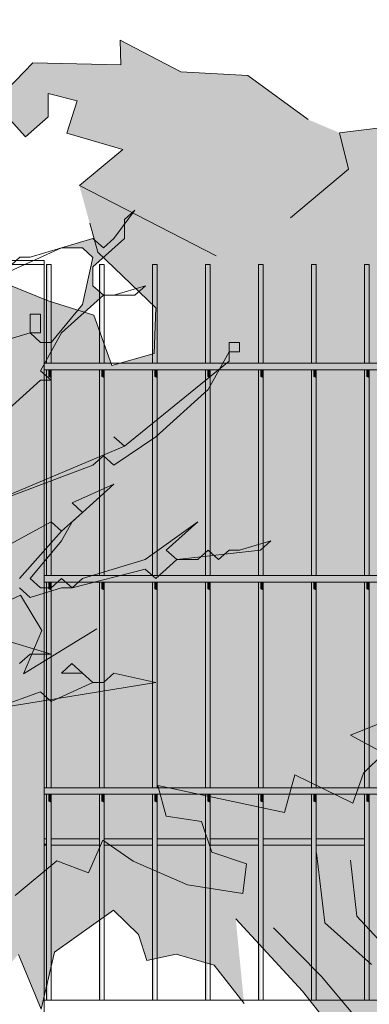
# Model space of a CAD drawing. Header units: metres. Extents: x -4 to 112, y -27 to 26.
# Tile 15 of 167: x 7.844 to 8.174, y -0.065 to 0.863. Entities that reach past the tile are written whole.
import ezdxf

# ---------------------------------------------------------------- set-up
doc = ezdxf.new("R2010")
doc.units = ezdxf.units.M
doc.header["$MEASUREMENT"] = 0
doc.layers.add('40 Absturzsicherung', color=7, linetype='Continuous')
doc.layers.add('60 Pflanzen außen', color=7, linetype='Continuous')

# ---------------------------------------------------------------- blocks, each defined once
blk = doc.blocks.new('Sträucher 27[25]_1', base_point=(7.38585, -0.14422))
at = {"layer": '60 Pflanzen außen', "linetype": 'Continuous', "lineweight": 0, "true_color": 0xffffff}
h = blk.add_hatch(color=7, dxfattribs=at)
h.paths.add_polyline_path([(8.08113, 0.37176), (8.02189, 0.36287), (7.99226, 0.35397), (7.98239, 0.36287), (8.01202, 0.38957), (7.96264, 0.35398), (7.9034, 0.33618), (7.88365, 0.33618), (7.8639, 0.32729), (7.85403, 0.33619), (7.88365, 0.37178), (7.93303, 0.42518), (7.89353, 0.40738), (7.89353, 0.38958), (7.88365, 0.38068), (7.84415, 0.33619), (7.81453, 0.31839), (7.80465, 0.32729), (7.81453, 0.33619), (7.78491, 0.3184), (7.77503, 0.3095), (7.76516, 0.3184), (7.73554, 0.3184), (7.71579, 0.3006), (7.70591, 0.3095), (7.71579, 0.3362), (7.74541, 0.354), (7.91328, 0.44298), (7.93303, 0.44297), (7.97253, 0.46967), (8.0219, 0.51416), (8.05153, 0.54976), (8.05153, 0.55866), (8.04165, 0.55866), (8.03178, 0.53196), (7.9429, 0.46077), (7.92316, 0.45188), (7.79479, 0.39849), (7.76517, 0.39849), (7.77504, 0.38959), (7.72566, 0.3451), (7.70592, 0.3451), (7.70591, 0.3273), (7.68617, 0.3273), (7.69604, 0.3184), (7.69604, 0.3095), (7.68616, 0.30061), (7.67629, 0.30951), (7.64667, 0.29171), (7.62692, 0.29171), (7.61704, 0.30061), (7.59729, 0.28281), (7.5183, 0.25612), (7.50843, 0.26502), (7.57755, 0.30952), (7.58742, 0.30951), (7.57755, 0.31841), (7.62692, 0.36291), (7.68617, 0.3807), (7.82442, 0.46968), (7.81454, 0.47858), (7.86392, 0.52308), (7.87379, 0.52308), (7.86392, 0.53198), (7.88367, 0.56757), (7.92317, 0.60317), (7.9133, 0.61207), (7.9133, 0.62987), (7.94292, 0.65656), (7.94292, 0.66991), (7.93305, 0.65656), (7.92317, 0.64767), (7.9133, 0.65657), (7.88368, 0.64767), (7.90343, 0.64767), (7.9133, 0.63877), (7.90342, 0.59427), (7.8738, 0.55867), (7.86392, 0.55868), (7.85405, 0.56758), (7.7948, 0.54978), (7.76518, 0.53199), (7.73556, 0.53199), (7.74543, 0.52309), (7.69606, 0.4875), (7.68618, 0.4964), (7.71581, 0.53199), (7.68618, 0.5053), (7.67631, 0.5142), (7.72568, 0.55869), (7.71581, 0.56759), (7.70594, 0.57649), (7.71581, 0.57649), (7.71582, 0.61209), (7.70594, 0.61209), (7.70594, 0.60319), (7.69607, 0.59429), (7.70594, 0.58539), (7.66644, 0.5231), (7.56769, 0.42521), (7.55781, 0.43411), (7.55781, 0.44301), (7.58744, 0.46971), (7.57757, 0.47861), (7.58744, 0.5231), (7.6039, 0.54782), (7.6467, 0.61209), (7.66644, 0.61209), (7.71582, 0.69218), (7.71582, 0.70108), (7.70595, 0.69218), (7.69607, 0.68329), (7.63682, 0.61209), (7.62695, 0.621), (7.63682, 0.62989), (7.63683, 0.63879), (7.62695, 0.64769), (7.6467, 0.68329), (7.69608, 0.72778), (7.64671, 0.70999), (7.74546, 0.82567), (7.72571, 0.82568), (7.68621, 0.79008), (7.66053, 0.75769), (7.65658, 0.75449), (7.65329, 0.74855), (7.63683, 0.72779), (7.63683, 0.71889), (7.63683, 0.69219), (7.61708, 0.67439), (7.60721, 0.68329), (7.60721, 0.70109), (7.61708, 0.70999), (7.60721, 0.71889), (7.61709, 0.74559), (7.61709, 0.74856), (7.60721, 0.73669), (7.59734, 0.79899), (7.59735, 0.83459), (7.58041, 0.76594), (7.58747, 0.77229), (7.59734, 0.74559), (7.59734, 0.70999), (7.58746, 0.70109), (7.57759, 0.71), (7.60721, 0.67439), (7.6072, 0.6566), (7.59733, 0.6477), (7.61707, 0.6121), (7.6072, 0.5765), (7.5677, 0.52311), (7.53807, 0.52311), (7.54795, 0.5765), (7.54795, 0.5854), (7.5282, 0.53201), (7.49858, 0.50531), (7.47883, 0.50531), (7.50845, 0.55871), (7.50846, 0.56761), (7.46895, 0.51422), (7.43933, 0.47862), (7.41958, 0.50532), (7.43933, 0.53202), (7.45908, 0.54981), (7.46896, 0.54981), (7.45908, 0.55871), (7.50846, 0.62991), (7.53809, 0.7278), (7.54797, 0.7278), (7.54797, 0.7723), (7.5381, 0.7723), (7.5381, 0.7545), (7.48872, 0.6922), (7.43934, 0.61211), (7.42947, 0.62101), (7.39984, 0.54982), (7.35046, 0.47863), (7.34059, 0.46973), (7.33071, 0.47863), (7.35047, 0.55872), (7.40972, 0.66551), (7.4196, 0.67441), (7.42947, 0.66551), (7.42947, 0.63881), (7.4591, 0.73671), (7.4591, 0.7634), (7.40972, 0.67441), (7.33072, 0.52313), (7.32578, 0.47863), (7.32084, 0.43413), (7.31096, 0.42523), (7.30109, 0.43414), (7.32085, 0.54983), (7.31097, 0.55873), (7.32085, 0.60323), (7.3406, 0.62102), (7.36035, 0.63882), (7.42948, 0.76341), (7.45911, 0.8079), (7.45911, 0.8168), (7.39986, 0.73671), (7.38998, 0.74561), (7.38999, 0.76341), (7.37131, 0.67928), (7.33073, 0.62102), (7.33073, 0.65662), (7.32086, 0.66552), (7.35049, 0.79901), (7.34062, 0.83461), (7.32086, 0.71002), (7.31099, 0.70112), (7.32085, 0.62992), (7.31097, 0.57653), (7.3011, 0.56763), (7.29123, 0.62993), (7.29124, 0.66552), (7.28135, 0.53203), (7.2616, 0.51424), (7.24185, 0.54094), (7.25173, 0.58543), (7.23199, 0.65663), (7.24187, 0.69223), (7.21084, 0.76216), (7.20238, 0.81683), (7.19251, 0.82573), (7.20238, 0.78123), (7.20238, 0.75453), (7.23199, 0.71003), (7.22212, 0.67443), (7.23199, 0.63883), (7.22211, 0.58544), (7.23198, 0.58543), (7.24186, 0.56763), (7.2356, 0.52818), (7.23198, 0.50534), (7.24185, 0.49644), (7.22209, 0.42524), (7.21222, 0.41634), (7.20235, 0.42525), (7.19247, 0.41635), (7.20234, 0.40745), (7.20234, 0.39855), (7.19247, 0.38965), (7.18259, 0.38965), (7.16943, 0.43118), (7.17272, 0.41635), (7.16284, 0.38075), (7.17272, 0.38965), (7.18259, 0.38075), (7.18259, 0.35405), (7.17272, 0.34515), (7.16778, 0.3496), (7.18259, 0.30955), (7.15296, 0.28286), (7.1386, 0.30228), (7.14309, 0.27396), (7.14309, 0.26506), (7.13321, 0.25616), (7.11347, 0.29176), (7.12335, 0.36296), (7.11349, 0.51425), (7.12336, 0.52315), (7.13324, 0.52315), (7.15298, 0.48755), (7.12336, 0.54985), (7.15299, 0.62994), (7.16287, 0.62994), (7.16287, 0.65664), (7.153, 0.66554), (7.17275, 0.69223), (7.18262, 0.68333), (7.20237, 0.71003), (7.20237, 0.72783), (7.1925, 0.72783), (7.17275, 0.70113), (7.14313, 0.72784), (7.153, 0.68334), (7.12337, 0.57655), (7.1135, 0.61303), (7.10363, 0.68423), (7.09376, 0.68334), (7.10585, 0.61244), (7.10362, 0.61215), (7.10691, 0.60621), (7.11349, 0.56765), (7.12337, 0.55875), (7.10361, 0.51425), (7.10361, 0.49645), (7.11348, 0.48755), (7.10361, 0.47865), (7.11348, 0.41635), (7.11348, 0.40745), (7.1036, 0.39856), (7.07398, 0.44306), (7.07399, 0.48755), (7.05424, 0.50536), (7.06412, 0.51425), (7.05425, 0.54095), (7.01475, 0.5988), (6.99214, 0.63193), (6.99501, 0.67445), (6.99502, 0.74565), (6.97528, 0.79015), (6.9802, 0.6611), (6.97526, 0.65666), (6.95552, 0.67446), (6.99171, 0.62552), (6.99501, 0.62106), (6.97526, 0.59436), (6.94564, 0.65666), (6.91603, 0.71896), (6.90615, 0.73676), (6.83704, 0.82576), (6.89628, 0.71896), (6.91602, 0.70116), (6.90615, 0.69226), (6.86665, 0.716), (6.9259, 0.67446), (6.97526, 0.58546), (6.97526, 0.57656), (6.96538, 0.56766), (6.91602, 0.62996), (6.98513, 0.54096), (6.98513, 0.53206), (6.97525, 0.52316), (6.88639, 0.58547), (6.93576, 0.54097), (6.96537, 0.46977), (7.01473, 0.38077), (7.04435, 0.26507), (7.03447, 0.25617), (7.01472, 0.27397), (7.00485, 0.31847), (6.96536, 0.36297), (6.92587, 0.46087), (6.83702, 0.54097), (6.83701, 0.52318), (6.92587, 0.42527), (6.92587, 0.40747), (6.94562, 0.38967), (6.94562, 0.38077), (6.93574, 0.37187), (6.92587, 0.38077), (6.9851, 0.30067), (6.9851, 0.29177), (6.97523, 0.28287), (6.93307, 0.30308), (6.93574, 0.31848), (6.90612, 0.35408), (6.83701, 0.45198), (6.84688, 0.46088), (6.71853, 0.57658), (6.69878, 0.57659), (6.71853, 0.55878), (6.71853, 0.54989), (6.74815, 0.53208), (6.82713, 0.46088), (6.86831, 0.39478), (6.88637, 0.35408), (6.89624, 0.34518), (6.90611, 0.32738), (6.92586, 0.30958), (6.91599, 0.30068), (6.85311, 0.36252), (6.81726, 0.42528), (6.75802, 0.46979), (6.80738, 0.40748), (6.82096, 0.39413), (6.87649, 0.32738), (6.86662, 0.31848), (6.82235, 0.34129), (6.71852, 0.44309), (6.71852, 0.43419), (6.73826, 0.39859), (6.7975, 0.35409), (6.80737, 0.34519), (6.78543, 0.3353), (6.77775, 0.33629), (6.74813, 0.31849), (6.7185, 0.2918), (6.76678, 0.31938), (6.80097, 0.3333), (6.84687, 0.32738), (6.90611, 0.29178), (6.91598, 0.28288), (6.93573, 0.25618), (6.93573, 0.24728), (6.92585, 0.23838), (6.91598, 0.23838), (6.96535, 0.21168), (6.98509, 0.14048), (6.98509, 0.15828), (6.99144, 0.15828), (7.0077, 0.1833), (7.01471, 0.17608), (7.01471, 0.15828), (7.00484, 0.16718), (6.99815, 0.16115), (6.99496, 0.14938), (7.03445, 0.06038), (7.04103, 0.00698), (7.02458, 0.05148), (6.99496, 0.14048), (6.98698, 0.14048), (6.97521, 0.13158), (6.92585, 0.19388), (6.86661, 0.22949), (6.85674, 0.23839), (6.86661, 0.24729), (6.85674, 0.25619), (6.84686, 0.24729), (6.80737, 0.27399), (6.80737, 0.28289), (6.79749, 0.27399), (6.83699, 0.24729), (6.84686, 0.23839), (6.94559, 0.16718), (6.95547, 0.14048), (6.94559, 0.14048), (6.94559, 0.12269), (6.95546, 0.12268), (6.95547, 0.13158), (6.96534, 0.14048), (6.98509, 0.11378), (6.98509, 0.10488), (6.97521, 0.09598), (6.97521, 0.08708), (6.96533, 0.07819), (6.95546, 0.06929), (7.01469, -0.03751), (7.00482, -0.04641), (7.04431, -0.13541), (7.05418, -0.14431), (7.22204, -0.13543), (7.23191, -0.14433), (7.24179, -0.14433), (7.27141, -0.09094), (7.29116, -0.13544), (7.33065, -0.13544), (7.39979, -0.00195), (7.50841, 0.09593), (7.55778, 0.11373), (7.57753, 0.11373), (7.56766, 0.12263), (7.59728, 0.14932), (7.64665, 0.15822), (7.65653, 0.14932), (7.72883, 0.18841), (7.87171, 0.21374), (7.97251, 0.23828), (7.93301, 0.24718), (7.92314, 0.23829), (7.91326, 0.23829), (7.87376, 0.22049), (7.86389, 0.22939), (7.81452, 0.2116), (7.75313, 0.20154), (7.7059, 0.19381), (7.69603, 0.18491), (7.68615, 0.19381), (7.7454, 0.2383), (7.80465, 0.2294), (7.81452, 0.2383), (7.77502, 0.2383), (7.76515, 0.2472), (7.80465, 0.2739), (7.83427, 0.27389), (7.84415, 0.26499), (7.84414, 0.25609), (7.85402, 0.26499), (7.87377, 0.26499), (7.81452, 0.28279), (7.80465, 0.29169), (7.83428, 0.31839), (7.85402, 0.31839), (7.96264, 0.34508), (7.97251, 0.33618), (8.03176, 0.35397), (8.07126, 0.36287)])
h.paths.add_polyline_path([(7.7898, 0.48309), (7.77505, 0.49639), (7.7553, 0.47859), (7.74542, 0.47859), (7.73555, 0.48749), (7.72568, 0.47859), (7.66643, 0.4519), (7.65656, 0.4608), (7.63681, 0.4608), (7.62693, 0.4519), (7.63681, 0.443), (7.62693, 0.443), (7.58743, 0.42521), (7.61706, 0.4519), (7.66643, 0.4875), (7.69605, 0.4786), (7.81455, 0.54978), (7.84417, 0.54978), (7.84417, 0.54088)], flags=0)
h.paths.add_polyline_path([(7.7948, 0.47859), (7.78492, 0.46969), (7.75529, 0.43409), (7.65655, 0.3807), (7.65655, 0.3896), (7.64668, 0.3985), (7.6368, 0.38961), (7.6368, 0.39851), (7.66643, 0.4341), (7.69605, 0.443), (7.70592, 0.4341), (7.73555, 0.46079), (7.77356, 0.46079), (7.79338, 0.47986)], flags=0)
h.paths.add_polyline_path([(7.77503, 0.2917), (7.76515, 0.2917), (7.67628, 0.24721), (7.67628, 0.25611), (7.70591, 0.2739), (7.69604, 0.28281), (7.70591, 0.2917), (7.73553, 0.2917), (7.76516, 0.3006)], flags=0)
h.paths.add_polyline_path([(7.71578, 0.23831), (7.6664, 0.19381), (7.62691, 0.17602), (7.63678, 0.18492), (7.63678, 0.19382), (7.68616, 0.23831)], flags=0)
h.paths.add_polyline_path([(7.62691, 0.23831), (7.50842, 0.19383), (7.54792, 0.22942), (7.53805, 0.23832), (7.52817, 0.23832), (7.49855, 0.21163), (7.4788, 0.18493), (7.45905, 0.18493), (7.44917, 0.17603), (7.4393, 0.18493), (7.49855, 0.23833), (7.5578, 0.25612), (7.56767, 0.24722), (7.59729, 0.27392), (7.62692, 0.27391), (7.65654, 0.28281)], flags=0)
h.paths.add_polyline_path([(7.62693, 0.40741), (7.58743, 0.36291), (7.49856, 0.31842), (7.53806, 0.35402), (7.52818, 0.36292), (7.52818, 0.37182), (7.54793, 0.38961), (7.54793, 0.38071), (7.55781, 0.37181), (7.56768, 0.38071), (7.62693, 0.41631)], flags=0)
h.paths.add_polyline_path([(7.54791, 0.14043), (7.48866, 0.11373), (7.51829, 0.13153), (7.50841, 0.14043), (7.49854, 0.14043), (7.45904, 0.12264), (7.44917, 0.13154), (7.46892, 0.15823), (7.46892, 0.14933), (7.47879, 0.14043), (7.50842, 0.17603), (7.53804, 0.18493), (7.54791, 0.17602), (7.55779, 0.18492), (7.61704, 0.21162)], flags=0)
h.paths.add_polyline_path([(7.56769, 0.48751), (7.50845, 0.46081), (7.51832, 0.45191), (7.54794, 0.45191), (7.48869, 0.36292), (7.41956, 0.27393), (7.39981, 0.27393), (7.41957, 0.36293), (7.45907, 0.43412), (7.4492, 0.44302), (7.43932, 0.43412), (7.43933, 0.46082), (7.46895, 0.48752), (7.50845, 0.50531), (7.51832, 0.49641), (7.53807, 0.51421), (7.54795, 0.51421), (7.54794, 0.49641), (7.55782, 0.48751), (7.56769, 0.49641), (7.57757, 0.5231)], flags=0)
h.paths.add_polyline_path([(7.5578, 0.32732), (7.52818, 0.30062), (7.38993, 0.17604), (7.3603, 0.12265), (7.37018, 0.15824), (7.46893, 0.27393)], flags=0)
h.paths.add_polyline_path([(7.48871, 0.62101), (7.43934, 0.57652), (7.44921, 0.56761), (7.42946, 0.54982), (7.42946, 0.55872), (7.43934, 0.56762), (7.42946, 0.57652), (7.52822, 0.7367)], flags=0)
h.paths.add_polyline_path([(7.38991, 0.00003), (7.38991, 0.02475), (7.45904, 0.06924)], flags=0)
h.paths.add_polyline_path([(7.42213, 0.13802), (7.42942, 0.14934), (7.4393, 0.14934)], flags=0)
h.paths.add_polyline_path([(7.41955, 0.12264), (7.41955, 0.13154), (7.42448, 0.13599)], flags=0)
h.paths.add_polyline_path([(7.38995, 0.40743), (7.32083, 0.33624), (7.3702, 0.39853), (7.3702, 0.41633), (7.41958, 0.46082)], flags=0)
h.paths.add_polyline_path([(7.40971, 0.51422), (7.33071, 0.40743), (7.33071, 0.42523), (7.39984, 0.52312)], flags=0)
h.paths.add_polyline_path([(7.38007, 0.29174), (7.32081, 0.20275), (7.32082, 0.24724), (7.38007, 0.30063), (7.36032, 0.31844), (7.33069, 0.28284), (7.3307, 0.30954), (7.34057, 0.31844), (7.39982, 0.38073)], flags=0)
h.paths.add_polyline_path([(7.3998, 0.10484), (7.38992, 0.09594), (7.38992, 0.11374)], flags=0)
h.paths.add_polyline_path([(7.38005, 0.10484), (7.3603, 0.07815), (7.3603, 0.08705)], flags=0)
h.paths.add_polyline_path([(7.31096, 0.38964), (7.30108, 0.33624), (7.26157, 0.26505)], flags=0)
h.paths.add_polyline_path([(7.29122, 0.50533), (7.30109, 0.49643), (7.27146, 0.38074), (7.23196, 0.30065), (7.24184, 0.40744), (7.27147, 0.45194), (7.26159, 0.46084), (7.2616, 0.47864), (7.29938, 0.53822), (7.3011, 0.53203)], flags=0)
h.paths.add_polyline_path([(7.26157, 0.19385), (7.26157, 0.17605), (7.27144, 0.16715), (7.26156, 0.12265), (7.24181, 0.12266), (7.24182, 0.15825), (7.26157, 0.21165), (7.30107, 0.25614), (7.30107, 0.23835)], flags=0)
h.paths.add_polyline_path([(7.22209, 0.36295), (7.22208, 0.32735), (7.21221, 0.32735), (7.20234, 0.33625), (7.21221, 0.34515), (7.21221, 0.36295)], flags=0)
h.paths.add_polyline_path([(7.20233, 0.27395), (7.19244, 0.13156), (7.18258, 0.20276), (7.19246, 0.30065)], flags=0)
h.paths.add_polyline_path([(7.14308, 0.19386), (7.14307, 0.14936), (7.13239, 0.09645), (7.10357, 0.11377), (7.10358, 0.13157), (7.09371, 0.15827), (7.11346, 0.25616), (7.1332, 0.18496)], flags=0)
h.paths.add_polyline_path([(7.09372, 0.26506), (7.08384, 0.25617), (7.06409, 0.27397), (7.05423, 0.34516), (7.0641, 0.35406), (7.05423, 0.36296), (7.05424, 0.44306), (7.08385, 0.37186)], flags=0)
h.paths.add_polyline_path([(7.07396, 0.22947), (7.07396, 0.21167), (7.06409, 0.21167), (7.06409, 0.24727), (7.07397, 0.24727), (7.08384, 0.23837)], flags=0)
h.paths.add_polyline_path([(7.07395, 0.07817), (7.06378, 0.13055), (7.07395, 0.11377)], flags=0)
h.paths.add_polyline_path([(7.05421, 0.14047), (7.04927, 0.13602), (7.05421, 0.14937), (7.03447, 0.22057), (7.04434, 0.20277), (7.06148, 0.13064)], flags=0)
h.paths.add_polyline_path([(7.04433, 0.08708), (7.0542, 0.09598), (7.06048, 0.05067)], flags=0)
h.paths.add_polyline_path([(7.05424, 0.46086), (7.00487, 0.52316), (6.995, 0.55876), (7.00488, 0.56766), (6.995, 0.57656), (6.99501, 0.59436), (7.00488, 0.60326)], flags=0)
h.paths.add_polyline_path([(7.04433, 0.12268), (7.04425, 0.12216), (7.0439, 0.12699)], flags=0)
h.paths.add_polyline_path([(7.01474, 0.48756), (7.02462, 0.46976), (7.03448, 0.34517)], flags=0)
h.paths.add_polyline_path([(7.02457, -0.02861), (6.96533, 0.06929), (6.97521, 0.06039), (7.00483, 0.03368)], flags=0)
h.paths.add_polyline_path([(7.01472, 0.19387), (7.00254, 0.18861), (6.96535, 0.24728), (6.95548, 0.23838), (6.9456, 0.24728), (6.93573, 0.28288), (6.95548, 0.25618), (6.96535, 0.26508), (6.96535, 0.27398), (6.99497, 0.25617)], flags=0)
h.paths.add_polyline_path([(6.9555, 0.52316), (6.98512, 0.50536), (6.9917, 0.4579)], flags=0)
at = {"layer": '60 Pflanzen außen', "color": 9, "linetype": 'Continuous', "lineweight": 18}
for p, q in [((7.95294, 0.68326), (7.93319, 0.65656)), ((7.94306, 0.67436), (7.95294, 0.68326)), ((7.94306, 0.65656), (7.94306, 0.67436)), ((7.91344, 0.65656), (7.85419, 0.63877)), ((7.91344, 0.62986), (7.94306, 0.65656)), ((7.92331, 0.64766), (7.91344, 0.65656)), ((7.93319, 0.65656), (7.92331, 0.64766)), ((7.82457, 0.62097), (7.88382, 0.64766)), ((7.88382, 0.64766), (7.90357, 0.64766)), ((7.90357, 0.64766), (7.91344, 0.63876)), ((7.84432, 0.63877), (7.82457, 0.62097)), ((7.85419, 0.63877), (7.84432, 0.63877)), ((7.91344, 0.63876), (7.90356, 0.59426)), ((7.91344, 0.61206), (7.91344, 0.62986)), ((7.88381, 0.56757), (7.92331, 0.60316)), ((7.92331, 0.60316), (7.91344, 0.61206)), ((7.92331, 0.60316), (7.95293, 0.60316)), ((7.93318, 0.60316), (7.92331, 0.60316)), ((7.96281, 0.61206), (7.93318, 0.60316)), ((7.95293, 0.60316), (7.96281, 0.61206)), ((7.90356, 0.59426), (7.87393, 0.55867)), ((7.86406, 0.58537), (7.85419, 0.58537)), ((7.85419, 0.58537), (7.85419, 0.56757)), ((7.86406, 0.56757), (7.86406, 0.58537)), ((7.85419, 0.56757), (7.79494, 0.54978)), ((7.86406, 0.55867), (7.85419, 0.56757)), ((7.85419, 0.56757), (7.86406, 0.56757)), ((7.86406, 0.53197), (7.88381, 0.56757)), ((7.87393, 0.55867), (7.86406, 0.55867)), ((8.05167, 0.55865), (8.04179, 0.55865)), ((8.04179, 0.55865), (8.04179, 0.54085)), ((8.05167, 0.54975), (8.05167, 0.55865)), ((8.02204, 0.51416), (8.04179, 0.54975)), ((8.04179, 0.54975), (8.05167, 0.54975)), ((8.04179, 0.54085), (7.94304, 0.46077)), ((7.87393, 0.52307), (7.86406, 0.53197)), ((7.81468, 0.47858), (7.86406, 0.52307)), ((7.86406, 0.52307), (7.87393, 0.52307)), ((7.97267, 0.46966), (8.02204, 0.51416)), ((7.94304, 0.46077), (7.93317, 0.46967)), ((7.93317, 0.46967), (7.94304, 0.46077)), ((7.93317, 0.44297), (7.97267, 0.46966)), ((7.94304, 0.46077), (7.79493, 0.39848)), ((7.91342, 0.44297), (7.92329, 0.45187)), ((7.92329, 0.45187), (7.93317, 0.44297)), ((7.79493, 0.39848), (7.91342, 0.44297)), ((7.89367, 0.38958), (7.93317, 0.42517)), ((7.93317, 0.42517), (7.89367, 0.40737)), ((7.89367, 0.40737), (7.90354, 0.39847)), ((7.87392, 0.38958), (7.82455, 0.36288)), ((7.82455, 0.36288), (7.87392, 0.38958)), ((7.88379, 0.38068), (7.87392, 0.38958)), ((7.87392, 0.38958), (7.88379, 0.38068)), ((7.90354, 0.39847), (7.88379, 0.38068)), ((7.88379, 0.37178), (7.89367, 0.38958)), ((7.88379, 0.38068), (7.84429, 0.33618)), ((8.01216, 0.38956), (7.96278, 0.35397)), ((7.98253, 0.36287), (8.01216, 0.38956)), ((7.85416, 0.33618), (7.88379, 0.37178)), ((8.08127, 0.37176), (8.05165, 0.36286)), ((8.0714, 0.36286), (8.08127, 0.37176)), ((7.9924, 0.35397), (7.98253, 0.36287)), ((7.9924, 0.35397), (8.0714, 0.36286)), ((8.02203, 0.36286), (8.01215, 0.35397)), ((8.0319, 0.35396), (8.02203, 0.36286)), ((8.04177, 0.36286), (8.0319, 0.35396)), ((8.05165, 0.36286), (8.04177, 0.36286)), ((7.96278, 0.35397), (7.90354, 0.33618)), ((7.97265, 0.33617), (7.9924, 0.35397)), ((8.01215, 0.35397), (7.9924, 0.35397)), ((7.89366, 0.32728), (7.96278, 0.34507)), ((7.96278, 0.34507), (7.97265, 0.33617)), ((7.86404, 0.32728), (7.85416, 0.33618)), ((7.88379, 0.33618), (7.87391, 0.32728)), ((7.89366, 0.32728), (7.88379, 0.33618)), ((7.90354, 0.33618), (7.89366, 0.32728)), ((7.84429, 0.32728), (7.85416, 0.31838)), ((7.85416, 0.31838), (7.88379, 0.32728)), ((7.87391, 0.32728), (7.86404, 0.32728)), ((7.88379, 0.32728), (7.89366, 0.32728)), ((7.87391, 0.26498), (7.81466, 0.28279)), ((7.84428, 0.25609), (7.85416, 0.26499)), ((7.85416, 0.26499), (7.87391, 0.26498)), ((7.89365, 0.25608), (7.88378, 0.24718)), ((7.9134, 0.23828), (7.89365, 0.25608)), ((7.88378, 0.24718), (7.90353, 0.24718)), ((7.90353, 0.24718), (7.9134, 0.23828)), ((7.93315, 0.24718), (7.92327, 0.23828)), ((7.97264, 0.23828), (7.93315, 0.24718)), ((7.75541, 0.2027), (7.97264, 0.23828)), ((7.9134, 0.23828), (7.8739, 0.22049)), ((7.92327, 0.23828), (7.9134, 0.23828)), ((7.86403, 0.22939), (7.81466, 0.21159)), ((7.8739, 0.22049), (7.86403, 0.22939))]:
    blk.add_line(p, q, dxfattribs=at)
blk = doc.blocks.new('Sträucher 27[26]_1', base_point=(8.23496, -0.13948))
at = {"layer": '60 Pflanzen außen', "linetype": 'Continuous', "lineweight": 0, "true_color": 0xffffff}
blk.add_hatch(color=7, dxfattribs=at).paths.add_polyline_path([(8.49879, 0.50788), (8.52524, 0.53136), (8.56069, 0.56893), (8.52243, 0.57586), (8.58217, 0.60967), (8.5646, 0.65381), (8.47798, 0.62135), (8.46111, 0.65558), (8.38882, 0.61478), (8.40055, 0.66231), (8.32243, 0.65214), (8.31257, 0.70157), (8.33958, 0.74362), (8.29119, 0.75879), (8.28924, 0.86263), (8.24675, 0.80965), (8.2023, 0.80819), (8.1994, 0.76249), (8.14575, 0.75611), (8.11621, 0.76859), (8.05939, 0.81016), (7.99629, 0.81343), (7.93898, 0.84343), (7.93965, 0.82023), (7.85683, 0.82192), (7.82051, 0.78459), (7.8498, 0.75234), (7.87129, 0.77101), (7.87129, 0.79307), (7.89863, 0.78628), (7.88887, 0.75573), (7.9416, 0.74044), (7.90058, 0.7065), (7.91034, 0.67085), (7.91815, 0.64369), (7.97283, 0.59106), (7.97102, 0.54804), (7.93107, 0.53679), (7.91424, 0.58427), (7.87127, 0.59786), (7.81517, 0.62043), (7.72065, 0.6131), (7.70433, 0.5955), (7.64863, 0.60871), (7.59985, 0.59662), (7.56254, 0.5647), (7.56366, 0.53927), (7.61711, 0.56714), (7.58844, 0.52725), (7.53046, 0.507), (7.51242, 0.47109), (7.54663, 0.49421), (7.60698, 0.50112), (7.58672, 0.45956), (7.63005, 0.45613), (7.60022, 0.44537), (7.57631, 0.43217), (7.52989, 0.39916), (7.53776, 0.38033), (7.49837, 0.3505), (7.48487, 0.3148), (7.50906, 0.29769), (7.52425, 0.31774), (7.53269, 0.27127), (7.48655, 0.24487), (7.48936, 0.21113), (7.50511, 0.22555), (7.52649, 0.20085), (7.54095, 0.18737), (7.52379, 0.16383), (7.57319, 0.16417), (7.57994, 0.18031), (7.58841, 0.14731), (7.54505, 0.12847), (7.5096, 0.09473), (7.51832, 0.06734), (7.56939, 0.06802), (7.52704, 0.02479), (7.53942, 0.03115), (7.55798, -0.02449), (7.57655, 0.01868), (7.60328, 0.02087), (7.60412, -0.02363), (7.63, -0.01043), (7.66994, -0.05714), (7.69442, -0.05396), (7.69977, -0.04809), (7.67614, -0.01777), (7.72171, -0.00897), (7.73353, 0.0145), (7.74816, -0.03), (7.77151, -0.02658), (7.77464, -0.00799), (7.81624, -0.0481), (7.84306, -0.01791), (7.86462, -0.06963), (7.87701, -0.01583), (7.93271, 0.02378), (7.95634, 0.00079), (7.96422, -0.02367), (7.99179, -0.0178), (8.0278, -0.02807), (8.05591, -0.06418), (8.04806, 0.01545), (8.11107, -0.05253), (8.15157, -0.10389), (8.16942, -0.13733), (8.29448, -0.13618), (8.32206, -0.08287), (8.37158, -0.03691), (8.40561, -0.01796), (8.42001, -0.00227), (8.45516, 0.00027), (8.47511, -0.02616), (8.43741, -0.05305), (8.47735, -0.07555), (8.53362, -0.09072), (8.53531, -0.05844), (8.57429, -0.05915), (8.6153, -0.10329), (8.62702, -0.06086), (8.67372, -0.07704), (8.69928, -0.105), (8.73053, -0.08294), (8.69904, -0.05552), (8.63659, -0.03058), (8.72155, -0.03547), (8.70905, -0.00994), (8.61726, 0.00874), (8.65242, 0.04439), (8.73393, 0.01098), (8.77276, 0.01538), (8.79499, -0.01334), (8.82171, -0.00565), (8.82114, 0.0144), (8.74632, 0.06674), (8.80476, 0.05626), (8.82255, 0.04643), (8.83405, 0.05625), (8.82039, 0.07832), (8.78328, 0.08681), (8.72297, 0.09412), (8.72157, 0.12787), (8.75814, 0.11613), (8.7874, 0.15623), (8.73642, 0.19716), (8.76376, 0.20055), (8.80595, 0.18157), (8.83072, 0.14498), (8.85548, 0.14399), (8.83602, 0.19715), (8.8536, 0.21073), (8.89656, 0.19544), (8.91024, 0.22091), (8.85549, 0.2687), (8.90048, 0.26504), (8.95906, 0.22599), (8.98489, 0.18115), (8.96746, 0.25989), (8.91739, 0.30244), (8.86281, 0.33864), (8.85775, 0.3582), (8.90051, 0.34157), (8.94106, 0.32114), (8.95907, 0.29729), (8.95734, 0.32787), (8.9112, 0.36773), (8.86732, 0.39781), (8.83018, 0.39746), (8.78236, 0.43548), (8.82119, 0.44256), (8.81725, 0.44672), (8.81106, 0.46042), (8.7261, 0.46287), (8.66871, 0.47755), (8.65833, 0.49933), (8.62903, 0.49763), (8.59782, 0.50054), (8.61076, 0.51765), (8.58797, 0.51864), (8.55286, 0.50613)])
at = {"layer": '60 Pflanzen außen', "color": 9, "linetype": 'Continuous', "lineweight": 18}
for p, q in [((7.99629, 0.81343), (7.93898, 0.84343)), ((7.93898, 0.84343), (7.93965, 0.82023)), ((7.85683, 0.82192), (7.82051, 0.78459)), ((7.93965, 0.82023), (7.85683, 0.82192)), ((8.05939, 0.81016), (7.99629, 0.81343)), ((8.11621, 0.76859), (8.05939, 0.81016)), ((7.87129, 0.77101), (7.87129, 0.79307)), ((7.87129, 0.79307), (7.89863, 0.78628)), ((7.82051, 0.78459), (7.8498, 0.75234)), ((7.89863, 0.78628), (7.88887, 0.75573)), ((7.8498, 0.75234), (7.87129, 0.77101)), ((8.1994, 0.76249), (8.14575, 0.75611)), ((7.88887, 0.75573), (7.9416, 0.74044)), ((8.14575, 0.75611), (8.15447, 0.72175)), ((7.9416, 0.74044), (7.90058, 0.7065)), ((8.15447, 0.72175), (8.09978, 0.67592)), ((7.90058, 0.7065), (8.02947, 0.64028)), ((7.91034, 0.67085), (7.91815, 0.64369)), ((7.91815, 0.64369), (7.97283, 0.59106)), ((7.87127, 0.59786), (7.81517, 0.62043)), ((7.91424, 0.58427), (7.87127, 0.59786)), ((7.97283, 0.59106), (7.97102, 0.54804)), ((7.93107, 0.53679), (7.91424, 0.58427)), ((7.97102, 0.54804), (7.93107, 0.53679)), ((7.84497, 0.32064), (7.79545, 0.29717)), ((7.86522, 0.28738), (7.84497, 0.32064)), ((7.91698, 0.28884), (7.84777, 0.2463)), ((7.84777, 0.2463), (7.86522, 0.28738)), ((8.20224, 0.20715), (8.15637, 0.18873)), ((8.15637, 0.18873), (8.18762, 0.17175)), ((8.18762, 0.17175), (8.16848, 0.15286)), ((8.10364, 0.15138), (8.09387, 0.11574)), ((8.15835, 0.1245), (8.10364, 0.15138)), ((8.16848, 0.15286), (8.15835, 0.1245)), ((8.09387, 0.11574), (7.97474, 0.14121)), ((7.97474, 0.14121), (7.98255, 0.11235)), ((7.98255, 0.11235), (8.01575, 0.10726)), ((8.01575, 0.10726), (8.02556, 0.07854)), ((7.92259, 0.0898), (7.90908, 0.05899)), ((7.9513, 0.06992), (7.92259, 0.0898)), ((8.02556, 0.07854), (8.05819, 0.06729)), ((8.13194, 0.0118), (8.12434, 0.07788)), ((7.87926, 0.07024), (7.83997, 0.03767)), ((7.90908, 0.05899), (7.87926, 0.07024)), ((8.00248, 0.04773), (7.9513, 0.06992)), ((8.05819, 0.06729), (8.0548, 0.03935)), ((8.16228, 0.01813), (8.15625, 0.07098)), ((8.0548, 0.03935), (8.00248, 0.04773)), ((7.87701, -0.01583), (7.93271, 0.02378)), ((7.93271, 0.02378), (7.95634, 0.00079)), ((8.11107, -0.05253), (8.04806, 0.01545)), ((8.17594, -0.02757), (8.13194, 0.0118)), ((8.22151, -0.04591), (8.16228, 0.01813)), ((7.95634, 0.00079), (7.96422, -0.02367)), ((8.12891, -0.03872), (8.08366, 0.00698)), ((7.84306, -0.01791), (7.86462, -0.06963)), ((7.86462, -0.06963), (7.87701, -0.01583)), ((7.96422, -0.02367), (7.99179, -0.0178)), ((7.99179, -0.0178), (8.0278, -0.02807)), ((8.0278, -0.02807), (8.05591, -0.06418)), ((8.19804, -0.12048), (8.12891, -0.03872)), ((8.15157, -0.10389), (8.11107, -0.05253))]:
    blk.add_line(p, q, dxfattribs=at)

msp = doc.modelspace()

# ---------------------------------------------------------------- hatches: boundary and pattern name
at = {"layer": '40 Absturzsicherung', "linetype": 'Continuous', "lineweight": 0, "true_color": 0x000000}
for points in [[(7.87122, 0.63191), (7.86949, 0.63191), (7.86949, 0.53891), (7.87122, 0.53891)], [(7.91949, 0.63191), (7.91949, 0.53891), (7.92122, 0.53891), (7.92122, 0.63191)], [(7.96949, 0.63191), (7.96949, 0.53891), (7.97122, 0.53891), (7.97122, 0.63191)], [(8.02122, 0.63191), (8.01949, 0.63191), (8.01949, 0.53891), (8.02122, 0.53891)], [(8.06949, 0.63191), (8.06949, 0.53891), (8.07122, 0.53891), (8.07122, 0.63191)], [(8.11949, 0.63191), (8.11949, 0.53891), (8.12122, 0.53891), (8.12122, 0.63191)], [(8.17122, 0.63191), (8.16949, 0.63191), (8.16949, 0.53891), (8.17122, 0.53891)], [(7.86734, 0.53441), (7.86734, 0.53291), (9.35199, 0.53291), (9.35199, 0.53441)], [(7.86949, 0.33891), (7.87122, 0.33891), (7.87122, 0.53291), (7.86949, 0.53291)], [(7.87122, 0.52632), (7.87401, 0.52504), (7.87401, 0.53291), (7.87122, 0.53291)], [(7.92122, 0.53291), (7.91949, 0.53291), (7.91949, 0.33891), (7.92122, 0.33891)], [(7.92122, 0.52632), (7.92401, 0.52504), (7.92401, 0.53291), (7.92122, 0.53291)], [(7.97122, 0.53291), (7.96949, 0.53291), (7.96949, 0.33891), (7.97122, 0.33891)], [(7.97122, 0.52632), (7.97401, 0.52504), (7.97401, 0.53291), (7.97122, 0.53291)], [(8.02122, 0.53291), (8.01949, 0.53291), (8.01949, 0.33891), (8.02122, 0.33891)], [(8.02122, 0.53291), (8.02122, 0.52632), (8.02401, 0.52504), (8.02401, 0.53291)], [(8.07122, 0.53291), (8.06949, 0.53291), (8.06949, 0.33891), (8.07122, 0.33891)], [(8.07122, 0.53291), (8.07122, 0.52632), (8.07401, 0.52504), (8.07401, 0.53291)], [(8.11949, 0.53291), (8.11949, 0.33891), (8.12122, 0.33891), (8.12122, 0.53291)], [(8.12122, 0.53291), (8.12122, 0.52632), (8.12401, 0.52504), (8.12401, 0.53291)], [(8.16949, 0.33891), (8.17122, 0.33891), (8.17122, 0.53291), (8.16949, 0.53291)], [(8.17122, 0.52632), (8.17401, 0.52504), (8.17401, 0.53291), (8.17122, 0.53291)], [(7.86734, 0.33441), (7.86734, 0.33291), (9.35199, 0.33291), (9.35199, 0.33441)], [(7.86949, 0.13891), (7.87122, 0.13891), (7.87122, 0.33291), (7.86949, 0.33291)], [(7.87122, 0.32632), (7.87401, 0.32504), (7.87401, 0.33291), (7.87122, 0.33291)], [(7.92122, 0.33291), (7.91949, 0.33291), (7.91949, 0.13891), (7.92122, 0.13891)], [(7.92122, 0.32632), (7.92401, 0.32504), (7.92401, 0.33291), (7.92122, 0.33291)], [(7.96949, 0.33291), (7.96949, 0.13891), (7.97122, 0.13891), (7.97122, 0.33291)], [(7.97122, 0.32632), (7.97401, 0.32504), (7.97401, 0.33291), (7.97122, 0.33291)], [(8.01949, 0.13891), (8.02122, 0.13891), (8.02122, 0.33291), (8.01949, 0.33291)], [(8.02122, 0.33291), (8.02122, 0.32632), (8.02401, 0.32504), (8.02401, 0.33291)], [(8.06949, 0.13891), (8.07122, 0.13891), (8.07122, 0.33291), (8.06949, 0.33291)], [(8.07122, 0.33291), (8.07122, 0.32632), (8.07401, 0.32504), (8.07401, 0.33291)], [(8.12122, 0.33291), (8.11949, 0.33291), (8.11949, 0.13891), (8.12122, 0.13891)], [(8.12122, 0.33291), (8.12122, 0.32632), (8.12401, 0.32504), (8.12401, 0.33291)], [(8.17122, 0.33291), (8.16949, 0.33291), (8.16949, 0.13891), (8.17122, 0.13891)], [(8.17122, 0.32632), (8.17401, 0.32504), (8.17401, 0.33291), (8.17122, 0.33291)], [(7.86734, 0.13441), (7.86734, 0.13291), (9.35199, 0.13291), (9.35199, 0.13441)], [(7.86949, -0.06109), (7.87122, -0.06109), (7.87122, 0.13291), (7.86949, 0.13291)], [(7.87122, 0.12632), (7.87401, 0.12504), (7.87401, 0.13291), (7.87122, 0.13291)], [(7.92122, 0.13291), (7.91949, 0.13291), (7.91949, -0.06109), (7.92122, -0.06109)], [(7.92122, 0.12632), (7.92401, 0.12504), (7.92401, 0.13291), (7.92122, 0.13291)], [(7.97122, 0.13291), (7.96949, 0.13291), (7.96949, -0.06109), (7.97122, -0.06109)], [(7.97122, 0.12632), (7.97401, 0.12504), (7.97401, 0.13291), (7.97122, 0.13291)], [(8.01949, -0.06109), (8.02122, -0.06109), (8.02122, 0.13291), (8.01949, 0.13291)], [(8.02122, 0.13291), (8.02122, 0.12632), (8.02401, 0.12504), (8.02401, 0.13291)], [(8.06949, 0.13291), (8.06949, -0.06109), (8.07122, -0.06109), (8.07122, 0.13291)], [(8.07122, 0.13291), (8.07122, 0.12632), (8.07401, 0.12504), (8.07401, 0.13291)], [(8.12122, 0.13291), (8.11949, 0.13291), (8.11949, -0.06109), (8.12122, -0.06109)], [(8.12122, 0.13291), (8.12122, 0.12632), (8.12401, 0.12504), (8.12401, 0.13291)], [(8.17122, 0.13291), (8.16949, 0.13291), (8.16949, -0.06109), (8.17122, -0.06109)], [(8.17401, 0.13291), (8.17122, 0.13291), (8.17122, 0.12632), (8.17401, 0.12504)], [(7.86734, 0.08489), (7.86949, 0.08489), (7.86949, 0.08639), (7.86734, 0.08639)], [(7.87401, 0.08489), (7.91949, 0.08489), (7.91949, 0.08639), (7.87401, 0.08639)], [(7.96949, 0.08639), (7.92401, 0.08639), (7.92401, 0.08489), (7.96949, 0.08489)], [(7.97401, 0.08489), (8.01949, 0.08489), (8.01949, 0.08639), (7.97401, 0.08639)], [(8.02401, 0.08489), (8.06949, 0.08489), (8.06949, 0.08639), (8.02401, 0.08639)], [(8.11949, 0.08639), (8.07401, 0.08639), (8.07401, 0.08489), (8.11949, 0.08489)], [(8.12401, 0.08489), (8.16949, 0.08489), (8.16949, 0.08639), (8.12401, 0.08639)]]:
    msp.add_hatch(color=18, dxfattribs=at).paths.add_polyline_path(points)

# ---------------------------------------------------------------- linework, layer by layer
at = {"layer": '40 Absturzsicherung', "color": 7, "linetype": 'Continuous', "lineweight": 13}
for p, q in [((7.86734, 0.63591), (7.82734, 0.63591)), ((7.86734, 0.63191), (7.82734, 0.63191)), ((7.86734, 0.63191), (7.86734, 0.63591)), ((7.86734, -0.14725), (7.86734, 0.63191)), ((7.87122, 0.63191), (7.86949, 0.63191)), ((7.86949, 0.53891), (7.86949, 0.63191)), ((7.87401, 0.63191), (7.87122, 0.63191)), ((7.87401, 0.53891), (7.87401, 0.63191)), ((7.92122, 0.63191), (7.91949, 0.63191)), ((7.91949, 0.53891), (7.91949, 0.63191)), ((7.92401, 0.63191), (7.92122, 0.63191)), ((7.92401, 0.53891), (7.92401, 0.63191)), ((7.97122, 0.63191), (7.96949, 0.63191)), ((7.96949, 0.53891), (7.96949, 0.63191)), ((7.97401, 0.63191), (7.97122, 0.63191)), ((7.97401, 0.53891), (7.97401, 0.63191)), ((8.02122, 0.63191), (8.01949, 0.63191)), ((8.01949, 0.53891), (8.01949, 0.63191)), ((8.02401, 0.63191), (8.02122, 0.63191)), ((8.02401, 0.53891), (8.02401, 0.63191)), ((8.07122, 0.63191), (8.06949, 0.63191)), ((8.06949, 0.53891), (8.06949, 0.63191)), ((8.07401, 0.63191), (8.07122, 0.63191)), ((8.07401, 0.53891), (8.07401, 0.63191)), ((8.12122, 0.63191), (8.11949, 0.63191)), ((8.11949, 0.53891), (8.11949, 0.63191)), ((8.12401, 0.63191), (8.12122, 0.63191)), ((8.12401, 0.53891), (8.12401, 0.63191)), ((8.17122, 0.63191), (8.16949, 0.63191)), ((8.16949, 0.53891), (8.16949, 0.63191)), ((8.17401, 0.63191), (8.17122, 0.63191)), ((8.17401, 0.53891), (8.17401, 0.63191)), ((9.35199, 0.53891), (7.86734, 0.53891)), ((9.35199, 0.53291), (7.86734, 0.53291)), ((7.86949, 0.33891), (7.86949, 0.53291)), ((7.87401, 0.33891), (7.87401, 0.53291)), ((7.91949, 0.33891), (7.91949, 0.53291)), ((7.92401, 0.33891), (7.92401, 0.53291)), ((7.96949, 0.33891), (7.96949, 0.53291)), ((7.97401, 0.33891), (7.97401, 0.53291)), ((8.01949, 0.33891), (8.01949, 0.53291)), ((8.02401, 0.33891), (8.02401, 0.53291)), ((8.06949, 0.33891), (8.06949, 0.53291)), ((8.07401, 0.33891), (8.07401, 0.53291)), ((8.11949, 0.33891), (8.11949, 0.53291)), ((8.12401, 0.33891), (8.12401, 0.53291)), ((8.16949, 0.33891), (8.16949, 0.53291)), ((8.17401, 0.33891), (8.17401, 0.53291)), ((9.35199, 0.33891), (7.86734, 0.33891)), ((9.35199, 0.33291), (7.86734, 0.33291)), ((7.86949, 0.13891), (7.86949, 0.33291)), ((7.87401, 0.13891), (7.87401, 0.33291)), ((7.91949, 0.13891), (7.91949, 0.33291)), ((7.92401, 0.13891), (7.92401, 0.33291)), ((7.96949, 0.13891), (7.96949, 0.33291)), ((7.97401, 0.13891), (7.97401, 0.33291)), ((8.01949, 0.13891), (8.01949, 0.33291)), ((8.02401, 0.13891), (8.02401, 0.33291)), ((8.06949, 0.13891), (8.06949, 0.33291)), ((8.07401, 0.13891), (8.07401, 0.33291)), ((8.11949, 0.13891), (8.11949, 0.33291)), ((8.12401, 0.13891), (8.12401, 0.33291)), ((8.16949, 0.13891), (8.16949, 0.33291)), ((8.17401, 0.13891), (8.17401, 0.33291)), ((9.35199, 0.13891), (7.86734, 0.13891)), ((9.35199, 0.13291), (7.86734, 0.13291)), ((7.86949, -0.06109), (7.86949, 0.13291)), ((7.87401, -0.06109), (7.87401, 0.13291)), ((7.91949, -0.06109), (7.91949, 0.13291)), ((7.92401, -0.06109), (7.92401, 0.13291)), ((7.96949, -0.06109), (7.96949, 0.13291)), ((7.97401, -0.06109), (7.97401, 0.13291)), ((8.01949, -0.06109), (8.01949, 0.13291)), ((8.02401, -0.06109), (8.02401, 0.13291)), ((8.06949, -0.06109), (8.06949, 0.13291)), ((8.07401, -0.06109), (8.07401, 0.13291)), ((8.11949, -0.06109), (8.11949, 0.13291)), ((8.12401, -0.06109), (8.12401, 0.13291)), ((8.16949, -0.06109), (8.16949, 0.13291)), ((8.17401, -0.06109), (8.17401, 0.13291)), ((7.86949, 0.09089), (7.86734, 0.09089)), ((7.86949, 0.08489), (7.86734, 0.08489)), ((7.91949, 0.09089), (7.87401, 0.09089)), ((7.91949, 0.08489), (7.87401, 0.08489)), ((7.96949, 0.09089), (7.92401, 0.09089)), ((7.96949, 0.08489), (7.92401, 0.08489)), ((8.01949, 0.09089), (7.97401, 0.09089)), ((8.01949, 0.08489), (7.97401, 0.08489)), ((8.06949, 0.09089), (8.02401, 0.09089)), ((8.06949, 0.08489), (8.02401, 0.08489)), ((8.11949, 0.09089), (8.07401, 0.09089)), ((8.11949, 0.08489), (8.07401, 0.08489)), ((8.16949, 0.09089), (8.12401, 0.09089)), ((8.16949, 0.08489), (8.12401, 0.08489)), ((9.35199, -0.06109), (7.86734, -0.06109))]:
    msp.add_line(p, q, dxfattribs=at)

# ---------------------------------------------------------------- block references
at = {"layer": '60 Pflanzen außen', "color": 9, "linetype": 'Continuous', "lineweight": 18}
for name, p in [('Sträucher 27[26]_1', (8.23496, -0.13948)), ('Sträucher 27[25]_1', (7.38585, -0.14422))]:
    msp.add_blockref(name, p, dxfattribs=at)

doc.saveas('drawing.dxf')
